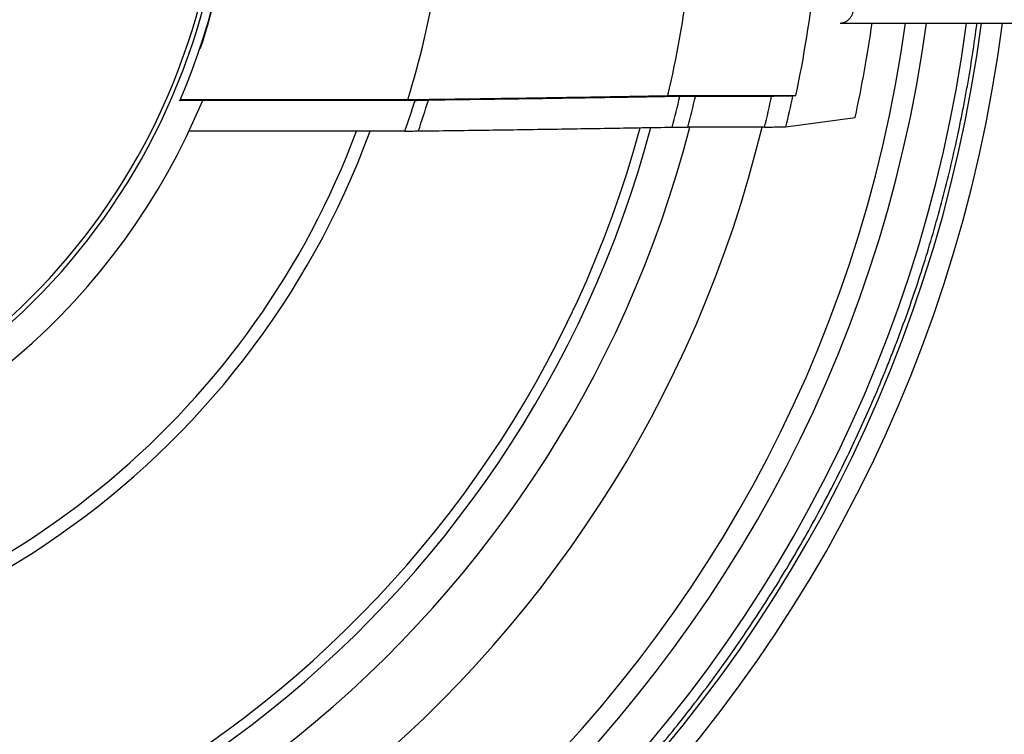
# Model space of a CAD drawing. Header units: millimetres. Extents: x 0 to 210, y 0 to 297.
# Tile 18 of 88: x 82.56 to 92, y 149.79 to 156.65. Entities that reach past the tile are written whole.
import ezdxf
from ezdxf.enums import TextEntityAlignment as Align

# ---------------------------------------------------------------- set-up
doc = ezdxf.new("R2010")
doc.units = ezdxf.units.MM
doc.header["$LTSCALE"] = 19.36
doc.layers.get('0').update_dxf_attribs({"linetype": 'CONTINUOUS'})
doc.layers.add('Z_DIM_2D', color=7, linetype='CONTINUOUS')
doc.styles.add('TEXTSTYLE_3', font='helveticaneueltw1g-ltcn.otf')
doc.styles.add('TEXTSTYLE_4', font='gdt', dxfattribs={"width": 0.7})
doc.dimstyles.new('DIMSTYLE_2', dxfattribs={"dimtxt": 2.1, "dimasz": 3.5, "dimexe": 1.5, "dimexo": 0, "dimtad": 1, "dimlfac": 5, "dimdsep": 46, "dimtxsty": 'TEXTSTYLE_3', "dimblk": '_FILLED', "dimblk1": '_FILLED', "dimblk2": '_FILLED', "dimcen": 0.09, "dimclrt": 5, "dimazin": 2, "dimtp": 0.5, "dimtm": 0.5, "dimtfac": 1, "dimtofl": 0, "dimtmove": 0, "dimatfit": 1, "dimldrblk": '_FILLED', "dimfxl": 0, "dimtolj": 1, "dimarcsym": 0})

# ---------------------------------------------------------------- blocks, each defined once
blk = doc.blocks.new('_FILLED')
at = {"color": 0, "linetype": 'ByBlock'}
blk.add_solid([(0, 0), (-1, 0.125), (-1, -0.125)], dxfattribs=at)
blk = doc.blocks.new('*D3')
at = {"layer": 'Z_DIM_2D', "color": 2, "linetype": 'Continuous', "transparency": 16777216}
blk.add_line((65.5369, 168.6839), (54.9152, 177.2828), dxfattribs=at)
at = {"layer": 'Z_DIM_2D', "color": 2, "linetype": 'Continuous', "transparency": 16777216, "xscale": 3.5, "yscale": 3.5, "zscale": 3.5, "rotation": 321.0075964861}
blk.add_blockref('_FILLED', (65.5369, 168.6839), dxfattribs=at)
at = {"layer": 'Z_DIM_2D', "color": 5, "linetype": 'Continuous', "transparency": 16777216}
for s, style, p in [('n', 'TEXTSTYLE_4', (57.4218, 175.929)), ('163.7', 'TEXTSTYLE_3', (62.3549, 171.9353))]:
    blk.add_text(s, height=2.1, rotation=-38.9924, dxfattribs=dict(at, style=style)).set_placement(p, align=Align.RIGHT)

msp = doc.modelspace()

# ---------------------------------------------------------------- linework, layer by layer
at = {"color": 7, "linetype": 'Continuous'}
msp.add_line((90.428, 156.6188), (95.0763, 156.6188), dxfattribs=at)
at = {"color": 6, "linetype": 'Continuous'}
for p, q in [((84.2907, 156.3784), (84.2852, 156.3784)), ((88.775, 155.922), (90.0049, 155.922)), ((90.0049, 155.922), (89.9754, 155.9181)), ((84.3113, 155.8766), (84.0928, 155.8731)), ((84.0973, 155.8836), (86.2796, 155.8836)), ((86.3491, 155.8766), (84.3113, 155.8766)), ((89.7718, 155.915), (89.0398, 155.915)), ((89.9094, 155.6233), (90.5734, 155.711)), ((86.2518, 155.5818), (84.1806, 155.5818)), ((89.7047, 155.6203), (88.9681, 155.6203))]:
    msp.add_line(p, q, dxfattribs=at)
at = {"color": 9, "linetype": 'Continuous'}
for radius, start, end in [(6.2676, 284.97393, 83.4258), (6.2251, 285.17706, 82.98752), (13.64, 187.43377, 352.56623), (13.498, 187.51244, 352.48758), (13.1171, 187.73193, 352.26809), (12.9179, 187.85187, 352.14813), (8.4686, 340.6802, 342.78046), (8.5908, 340.97095, 343.03808), (10.9139, 345.3274, 346.92142), (11.0588, 345.52972, 347.10156), (11.7734, 346.42547, 347.89677), (11.9719, 346.66973, 348.11532), (10.717, 194.96139, 345.03186), (10.618, 195.114, 344.87921), (8.1545, 200.0873, 339.90482), (8.0311, 280.30734, 339.58234)]:
    msp.add_arc((78.2601, 158.3836), radius, start, end, dxfattribs=at)
at = {"color": 6, "linetype": 'Continuous'}
for radius, start, end in [(6.35, 336.71219, 23.28781), (8.4001, 342.68562, 358.97682), (10.7991, 346.82395, 359.00037), (12, 348.1627, 359.10041), (6.3552, 341.60748, 352.81598), (13.84, 187.32581, 352.67419), (16.37, 275.65741, 353.81128), (12.6, 347.754, 351.94873), (6.55, 283.91204, 337.49616), (11.7499, 193.59695, 346.39775), (11.0771, 194.44015, 345.55421)]:
    msp.add_arc((78.2601, 158.3836), radius, start, end, dxfattribs=at)
at = {"color": 9, "linetype": 'Continuous'}
for points, knots in [([(90.428, 156.6188), (90.4326, 156.6188), (90.4416, 156.6194), (90.455, 156.6218), (90.4681, 156.6257), (90.4808, 156.6312), (90.4929, 156.6381), (90.5044, 156.6464), (90.515, 156.656), (90.5247, 156.6668), (90.5333, 156.6787), (90.5409, 156.6915), (90.5473, 156.7051), (90.5524, 156.7194), (90.5562, 156.7342), (90.5586, 156.7494), (90.5596, 156.7648), (90.5594, 156.7751), (90.5591, 156.7802)], [0, 0, 0, 0, 0.058159, 0.116502, 0.175204, 0.234423, 0.29429, 0.354904, 0.416333, 0.478604, 0.541711, 0.605613, 0.670239, 0.735486, 0.801234, 0.867339, 0.933648, 1, 1, 1, 1]), ([(64.7771, 156.6188), (64.7903, 156.5177), (64.8191, 156.3156), (64.8608, 156.064), (64.8975, 155.8632), (64.9364, 155.6629), (64.9893, 155.4134), (65.0594, 155.1154), (65.1363, 154.8191), (65.2199, 154.5246), (65.31, 154.2321), (65.4068, 153.9417), (65.4929, 153.7015), (65.565, 153.5106), (65.6206, 153.3681), (65.6779, 153.2261), (65.7563, 153.0377), (65.8584, 152.8039), (65.9871, 152.5262), (66.122, 152.2515), (66.2631, 151.9798), (66.4103, 151.7114), (66.5635, 151.4464), (66.7226, 151.1848), (66.8876, 150.927), (67.0583, 150.6729), (67.2347, 150.4227), (67.4166, 150.1766), (67.6041, 149.9346), (67.797, 149.6969), (67.9952, 149.4636), (68.1985, 149.2348), (68.407, 149.0106), (68.6205, 148.7912), (68.8388, 148.5767), (69.0619, 148.3671), (69.2897, 148.1626), (69.4834, 147.9965), (69.6405, 147.8663), (69.799, 147.7378), (69.9999, 147.5806), (70.2451, 147.3974), (70.4945, 147.2198), (70.7477, 147.0478), (71.0047, 146.8816), (71.2655, 146.7212), (71.5297, 146.5667), (71.7974, 146.4182), (72.0684, 146.2758), (72.3425, 146.1395), (72.6196, 146.0094), (72.8995, 145.8856), (73.1351, 145.7877), (73.3248, 145.7126), (73.5154, 145.6396), (73.7551, 145.5523), (74.045, 145.4541), (74.3371, 145.3625), (74.6312, 145.2775), (74.9271, 145.1991), (75.2247, 145.1275), (75.5238, 145.0626), (75.8244, 145.0044), (76.1261, 144.9529), (76.429, 144.9083), (76.7327, 144.8704), (77.0373, 144.8395), (77.3424, 144.8154), (77.6481, 144.7982), (77.954, 144.7879), (78.2601, 144.7845), (78.5662, 144.7879), (78.8721, 144.7982), (79.1778, 144.8154), (79.4829, 144.8395), (79.7875, 144.8704), (80.0912, 144.9083), (80.3941, 144.9529), (80.6958, 145.0044), (80.9964, 145.0626), (81.2955, 145.1275), (81.5931, 145.1991), (81.889, 145.2775), (82.1831, 145.3625), (82.4752, 145.4541), (82.7651, 145.5523), (83.0048, 145.6396), (83.1954, 145.7126), (83.3851, 145.7877), (83.6207, 145.8856), (83.9006, 146.0094), (84.1777, 146.1395), (84.4518, 146.2758), (84.7228, 146.4182), (84.9905, 146.5667), (85.2547, 146.7212), (85.5154, 146.8816), (85.7725, 147.0478), (86.0258, 147.2198), (86.2751, 147.3974), (86.5203, 147.5806), (86.7212, 147.7378), (86.8797, 147.8663), (87.0369, 147.9965), (87.2305, 148.1626), (87.4582, 148.3671), (87.6814, 148.5767), (87.8997, 148.7912), (88.1132, 149.0106), (88.3217, 149.2348), (88.525, 149.4636), (88.7232, 149.6969), (88.9161, 149.9346), (89.1036, 150.1766), (89.2855, 150.4227), (89.4619, 150.6729), (89.6326, 150.927), (89.7976, 151.1848), (89.9567, 151.4464), (90.1099, 151.7114), (90.2571, 151.9798), (90.3982, 152.2515), (90.5331, 152.5262), (90.6618, 152.8039), (90.7639, 153.0377), (90.8423, 153.2261), (90.8996, 153.3681), (90.9552, 153.5106), (91.0273, 153.7015), (91.1134, 153.9417), (91.2102, 154.2321), (91.3003, 154.5246), (91.3839, 154.8191), (91.4608, 155.1154), (91.5309, 155.4134), (91.5838, 155.6629), (91.6227, 155.8632), (91.6594, 156.064), (91.7011, 156.3156), (91.7299, 156.5177), (91.7431, 156.6188)], [0, 0, 0, 0, 0.007812, 0.015625, 0.019531, 0.023438, 0.03125, 0.039063, 0.046875, 0.054688, 0.0625, 0.070313, 0.078125, 0.082031, 0.085938, 0.089844, 0.09375, 0.101563, 0.109375, 0.117188, 0.125, 0.132813, 0.140625, 0.148438, 0.15625, 0.164063, 0.171875, 0.179688, 0.1875, 0.195313, 0.203125, 0.210938, 0.21875, 0.226563, 0.234375, 0.242188, 0.25, 0.257813, 0.261719, 0.265625, 0.273438, 0.28125, 0.289063, 0.296875, 0.304688, 0.3125, 0.320313, 0.328125, 0.335938, 0.34375, 0.351563, 0.359375, 0.367188, 0.371094, 0.375, 0.382813, 0.390625, 0.398438, 0.40625, 0.414063, 0.421875, 0.429688, 0.4375, 0.445313, 0.453125, 0.460938, 0.46875, 0.476563, 0.484375, 0.492188, 0.5, 0.507812, 0.515625, 0.523437, 0.53125, 0.539062, 0.546875, 0.554687, 0.5625, 0.570312, 0.578125, 0.585937, 0.59375, 0.601562, 0.609375, 0.617187, 0.625, 0.628906, 0.632812, 0.640625, 0.648437, 0.65625, 0.664062, 0.671875, 0.679687, 0.6875, 0.695312, 0.703125, 0.710937, 0.71875, 0.726562, 0.734375, 0.738281, 0.742187, 0.75, 0.757812, 0.765625, 0.773437, 0.78125, 0.789062, 0.796875, 0.804687, 0.8125, 0.820312, 0.828125, 0.835937, 0.84375, 0.851562, 0.859375, 0.867187, 0.875, 0.882812, 0.890625, 0.898437, 0.90625, 0.910156, 0.914062, 0.917969, 0.921875, 0.929687, 0.9375, 0.945312, 0.953125, 0.960937, 0.96875, 0.976562, 0.980469, 0.984375, 0.992188, 1, 1, 1, 1])]:
    msp.add_open_spline(points, degree=3, knots=knots, dxfattribs=at)
at = {"color": 6, "linetype": 'Continuous'}
for points, knots in [([(86.2796, 155.8836), (86.4991, 155.8864), (86.9307, 155.8922), (87.5665, 155.9016), (88.1787, 155.9114), (88.5789, 155.9184), (88.775, 155.922)], [0, 0, 0, 0, 0.263917, 0.518832, 0.764327, 1, 1, 1, 1]), ([(86.3491, 155.8766), (86.3716, 155.8766), (86.4046, 155.8767), (86.4473, 155.877), (86.4675, 155.8772), (86.4772, 155.8773)], [0, 0, 0, 0, 0.526036, 0.772769, 1, 1, 1, 1]), ([(88.8909, 155.9139), (88.7004, 155.9105), (88.3122, 155.9039), (87.7192, 155.8946), (87.1051, 155.8856), (86.6887, 155.8801), (86.4772, 155.8773)], [0, 0, 0, 0, 0.236728, 0.482545, 0.737092, 1, 1, 1, 1]), ([(89.0398, 155.915), (89.0261, 155.915), (88.9992, 155.915), (88.9601, 155.9148), (88.9242, 155.9144), (88.9015, 155.9141), (88.8909, 155.9139)], [0, 0, 0, 0, 0.276353, 0.54202, 0.78656, 1, 1, 1, 1]), ([(89.9754, 155.9181), (89.9749, 155.918), (89.9738, 155.9179), (89.972, 155.9177), (89.9698, 155.9176), (89.966, 155.9174), (89.9602, 155.9171), (89.9522, 155.9168), (89.9427, 155.9166), (89.9318, 155.9163), (89.9196, 155.9161), (89.9063, 155.9159), (89.8919, 155.9157), (89.8709, 155.9154), (89.8429, 155.9152), (89.8079, 155.9151), (89.784, 155.915), (89.7718, 155.915)], [0, 0, 0, 0, 0.006945, 0.015946, 0.026981, 0.040028, 0.072023, 0.111628, 0.158472, 0.212124, 0.272102, 0.337881, 0.408895, 0.484551, 0.647285, 0.820897, 1, 1, 1, 1]), ([(86.2518, 155.5818), (86.2745, 155.5818), (86.3079, 155.5819), (86.3511, 155.5822), (86.3716, 155.5825), (86.3815, 155.5826)], [0, 0, 0, 0, 0.525485, 0.772325, 1, 1, 1, 1]), ([(86.3815, 155.5826), (86.595, 155.5853), (87.0154, 155.5908), (87.6353, 155.5998), (88.234, 155.6091), (88.6258, 155.6158), (88.818, 155.6192)], [0, 0, 0, 0, 0.262954, 0.517517, 0.763319, 1, 1, 1, 1]), ([(88.818, 155.6192), (88.8287, 155.6194), (88.8517, 155.6197), (88.8879, 155.62), (88.9272, 155.6202), (88.9543, 155.6203), (88.9681, 155.6203)], [0, 0, 0, 0, 0.21382, 0.458473, 0.723976, 1, 1, 1, 1]), ([(89.7047, 155.6203), (89.7169, 155.6203), (89.7409, 155.6203), (89.776, 155.6204), (89.8041, 155.6207), (89.8252, 155.6209), (89.8397, 155.6211), (89.8532, 155.6213), (89.8654, 155.6216), (89.8764, 155.6218), (89.886, 155.6221), (89.8941, 155.6224), (89.8999, 155.6226), (89.9038, 155.6228), (89.906, 155.623), (89.9079, 155.6231), (89.909, 155.6232), (89.9094, 155.6233)], [0, 0, 0, 0, 0.17862, 0.35185, 0.51438, 0.590013, 0.661058, 0.726916, 0.787014, 0.840815, 0.887825, 0.927598, 0.95975, 0.972865, 0.983962, 0.993014, 1, 1, 1, 1])]:
    msp.add_open_spline(points, degree=3, knots=knots, dxfattribs=at)

# ---------------------------------------------------------------- dimensions: what is measured, and where the dimension line sits
at = {"layer": 'Z_DIM_2D', "color": 2, "linetype": 'Continuous'}
dim = msp.add_diameter_dim_2p(p1=(65.5369, 168.6839), p2=(90.9833, 148.0833), text='%%c<>', dimstyle='DIMSTYLE_2', override={"dimpost": '<>'}, dxfattribs=at)
dim.commit()
dim.dimension.update_dxf_attribs({"geometry": '*D3', "text_midpoint": (59.4609, 175.6292), "dimtype": 163})

doc.saveas('drawing.dxf')
